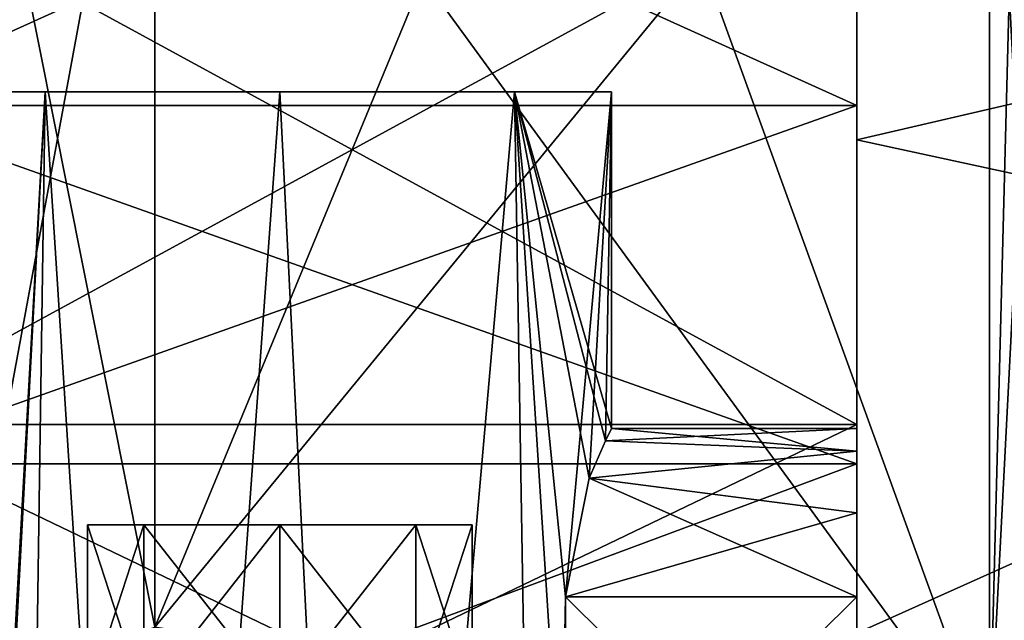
# Model space of a CAD drawing. Header units: millimetres. Extents: x -83 to 0, y -130 to 130.
# Tile 60 of 84: x -64.7 to -54.46, y 29.51 to 35.75. Entities that reach past the tile are written whole.
import ezdxf

# ---------------------------------------------------------------- set-up
doc = ezdxf.new("R2010")
doc.units = ezdxf.units.MM
doc.header["$LTSCALE"] = 65.185185
for name, color, linetype in [('159', 7, 'CONTINUOUS'), ('160', 7, 'CONTINUOUS'), ('161', 7, 'CONTINUOUS'), ('248', 7, 'CONTINUOUS'), ('250', 7, 'CONTINUOUS'), ('251', 7, 'CONTINUOUS'), ('252', 7, 'CONTINUOUS'), ('260', 7, 'CONTINUOUS'), ('261', 7, 'CONTINUOUS'), ('263', 7, 'CONTINUOUS'), ('264', 7, 'CONTINUOUS'), ('265', 7, 'CONTINUOUS'), ('266', 7, 'CONTINUOUS'), ('267', 7, 'CONTINUOUS'), ('268', 7, 'CONTINUOUS'), ('280', 7, 'CONTINUOUS'), ('286', 7, 'CONTINUOUS'), ('339', 7, 'CONTINUOUS')]:
    doc.layers.add(name, color=color, linetype=linetype)

msp = doc.modelspace()

# ---------------------------------------------------------------- linework, layer by layer
at = {"layer": '159', "linetype": 'CONTINUOUS'}
for points in [[(-63.414, 28.7, -1.414), (-64, 28.7), (-63.414, 30.5, -1.414), (-63.414, 28.7, -1.414)], [(-63.414, 30.5, -1.414), (-64, 28.7), (-64, 30.5), (-63.414, 30.5, -1.414)], [(-62, 28.7, -2), (-63.414, 28.7, -1.414), (-62, 30.5, -2), (-62, 28.7, -2)], [(-62, 30.5, -2), (-63.414, 28.7, -1.414), (-63.414, 30.5, -1.414), (-62, 30.5, -2)], [(-60.586, 28.7, -1.414), (-62, 28.7, -2), (-60.586, 30.5, -1.414), (-60.586, 28.7, -1.414)], [(-60.586, 30.5, -1.414), (-62, 28.7, -2), (-62, 30.5, -2), (-60.586, 30.5, -1.414)], [(-60, 28.7), (-60.586, 28.7, -1.414), (-60, 30.5), (-60, 28.7)], [(-60, 30.5), (-60.586, 28.7, -1.414), (-60.586, 30.5, -1.414), (-60, 30.5)]]:
    msp.add_3dface(points, dxfattribs=at)
at = {"layer": '160', "linetype": 'CONTINUOUS'}
for points in [[(-60.586, 30.5, -1.414), (-63.414, 30.5, -1.414), (-64, 30.5), (-60.586, 30.5, -1.414)], [(-60, 30.5), (-60.586, 30.5, -1.414), (-64, 30.5), (-60, 30.5)], [(-60, 30.5), (-64, 30.5), (-63.414, 30.5, 1.414), (-60, 30.5)], [(-62, 30.5, 2), (-60.586, 30.5, 1.414), (-63.414, 30.5, 1.414), (-62, 30.5, 2)], [(-60.586, 30.5, -1.414), (-62, 30.5, -2), (-63.414, 30.5, -1.414), (-60.586, 30.5, -1.414)], [(-60.586, 30.5, 1.414), (-60, 30.5), (-63.414, 30.5, 1.414), (-60.586, 30.5, 1.414)]]:
    msp.add_3dface(points, dxfattribs=at)
at = {"layer": '161', "linetype": 'CONTINUOUS'}
for points in [[(-64, 28.7), (-63.414, 28.7, 1.414), (-64, 30.5), (-64, 28.7)], [(-64, 30.5), (-63.414, 28.7, 1.414), (-63.414, 30.5, 1.414), (-64, 30.5)], [(-63.414, 28.7, 1.414), (-62, 28.7, 2), (-63.414, 30.5, 1.414), (-63.414, 28.7, 1.414)], [(-62, 28.7, 2), (-62, 30.5, 2), (-63.414, 30.5, 1.414), (-62, 28.7, 2)], [(-62, 28.7, 2), (-60.586, 28.7, 1.414), (-62, 30.5, 2), (-62, 28.7, 2)], [(-60.586, 28.7, 1.414), (-60.586, 30.5, 1.414), (-62, 30.5, 2), (-60.586, 28.7, 1.414)], [(-60.586, 28.7, 1.414), (-60, 28.7), (-60.586, 30.5, 1.414), (-60.586, 28.7, 1.414)], [(-60, 28.7), (-60, 30.5), (-60.586, 30.5, 1.414), (-60, 28.7)]]:
    msp.add_3dface(points, dxfattribs=at)
at = {"layer": '248', "linetype": 'CONTINUOUS'}
for points in [[(-66.5, 37.259, -20.82), (-66.5, 31.542, -19.222), (-56, 37.259, -20.82), (-66.5, 37.259, -20.82)], [(-56, 37.259, -20.82), (-66.5, 31.542, -19.222), (-56, 31.542, -19.222), (-56, 37.259, -20.82)], [(-66.5, 31.542, 19.222), (-66.5, 37.259, 20.82), (-56, 31.542, 19.222), (-66.5, 31.542, 19.222)], [(-56, 31.542, 19.222), (-66.5, 37.259, 20.82), (-56, 37.259, 20.82), (-56, 31.542, 19.222)], [(-66.5, 31.542, -19.222), (-66.5, 26.501, -16.087), (-56, 31.542, -19.222), (-66.5, 31.542, -19.222)], [(-56, 31.542, -19.222), (-66.5, 26.501, -16.087), (-56, 26.501, -16.087), (-56, 31.542, -19.222)], [(-66.5, 26.501, 16.087), (-66.5, 31.542, 19.222), (-56, 26.501, 16.087), (-66.5, 26.501, 16.087)], [(-56, 26.501, 16.087), (-66.5, 31.542, 19.222), (-56, 31.542, 19.222), (-56, 26.501, 16.087)]]:
    msp.add_3dface(points, dxfattribs=at)
at = {"layer": '250', "linetype": 'CONTINUOUS'}
for points in [[(-56, 34.5, 20.526), (-56, 37.259, 20.82), (-56, 40, 21.25), (-56, 34.5, 20.526)], [(-56, 40, -21.25), (-56, 37.259, -20.82), (-56, 34.5, -20.526), (-56, 40, -21.25)], [(-56, 39.601, -7.99), (-56, 37.101, -2.899), (-56, 34.858, -6.128), (-56, 39.601, -7.99)], [(-56, 34.858, 6.128), (-56, 37.101, 2.899), (-56, 39.601, 7.99), (-56, 34.858, 6.128)], [(-56, 31.542, 19.222), (-56, 37.259, 20.82), (-56, 34.5, 20.526), (-56, 31.542, 19.222)], [(-56, 37.259, -20.82), (-56, 31.542, -19.222), (-56, 34.5, -20.526), (-56, 37.259, -20.82)], [(-56, 37.101, -2.899), (-56, 35.9), (-56, 34.858, -6.128), (-56, 37.101, -2.899)], [(-56, 35.9), (-56, 37.101, 2.899), (-56, 34.858, 6.128), (-56, 35.9)], [(-56, 35.9), (-56, 34.858, 6.128), (-56, 34.858, -6.128), (-56, 35.9)], [(-56, 31.5), (-56, 31.266, -0.875), (-56, 34.858, -6.128), (-56, 31.5)], [(-56, 34.858, -6.128), (-56, 31.266, -0.875), (-56, 31.133, -4.623), (-56, 34.858, -6.128)], [(-56, 31.133, 4.623), (-56, 31.5), (-56, 34.858, -6.128), (-56, 31.133, 4.623)], [(-56, 34.858, 6.128), (-56, 31.133, 4.623), (-56, 34.858, -6.128), (-56, 34.858, 6.128)], [(-56, 29.375, 18.403), (-56, 31.542, 19.222), (-56, 34.5, 20.526), (-56, 29.375, 18.403)], [(-56, 34.5, -20.526), (-56, 31.542, -19.222), (-56, 29.375, -18.403), (-56, 34.5, -20.526)], [(-56, 26.501, 16.087), (-56, 31.542, 19.222), (-56, 29.375, 18.403), (-56, 26.501, 16.087)], [(-56, 31.542, -19.222), (-56, 26.501, -16.087), (-56, 29.375, -18.403), (-56, 31.542, -19.222)], [(-56, 31.266, 0.875), (-56, 31.5), (-56, 31.133, 4.623), (-56, 31.266, 0.875)], [(-56, 31.266, -0.875), (-56, 30.625, -1.516), (-56, 31.133, -4.623), (-56, 31.266, -0.875)], [(-56, 30.625, 1.516), (-56, 31.266, 0.875), (-56, 31.133, 4.623), (-56, 30.625, 1.516)], [(-56, 30.625, -1.516), (-56, 29.75, -1.75), (-56, 31.133, -4.623), (-56, 30.625, -1.516)], [(-56, 31.133, -4.623), (-56, 29.75, -1.75), (-56, 27.235, -5.595), (-56, 31.133, -4.623)], [(-56, 27.235, 5.595), (-56, 30.625, 1.516), (-56, 31.133, 4.623), (-56, 27.235, 5.595)], [(-56, 29.75, 1.75), (-56, 30.625, 1.516), (-56, 27.235, 5.595), (-56, 29.75, 1.75)], [(-56, 26.75, 1.75), (-56, 29.75, 1.75), (-56, 27.235, 5.595), (-56, 26.75, 1.75)], [(-56, 29.75, -1.75), (-56, 26.75, -1.75), (-56, 27.235, -5.595), (-56, 29.75, -1.75)]]:
    msp.add_3dface(points, dxfattribs=at)
at = {"layer": '251', "linetype": 'CONTINUOUS'}
for points in [[(-66.5, 34.858, -6.128), (-66.5, 39.601, -7.99), (-56, 34.858, -6.128), (-66.5, 34.858, -6.128)], [(-66.5, 39.601, -7.99), (-56, 39.601, -7.99), (-56, 34.858, -6.128), (-66.5, 39.601, -7.99)], [(-66.5, 39.601, 7.99), (-66.5, 34.858, 6.128), (-56, 39.601, 7.99), (-66.5, 39.601, 7.99)], [(-66.5, 34.858, 6.128), (-56, 34.858, 6.128), (-56, 39.601, 7.99), (-66.5, 34.858, 6.128)]]:
    msp.add_3dface(points, dxfattribs=at)
at = {"layer": '252', "linetype": 'CONTINUOUS'}
for points in [[(-54.62, 28.113, 20.589), (-54.62, 40, 23.774), (-63.3, 29.438, 20.431), (-54.62, 28.113, 20.589)], [(-63.3, 29.438, 20.431), (-54.62, 40, 23.774), (-58.93, 40, 23.054), (-63.3, 29.438, 20.431)], [(-58.93, 40, -23.054), (-54.62, 28.113, -20.589), (-63.3, 40, -23), (-58.93, 40, -23.054)], [(-63.3, 40, -23), (-54.62, 28.113, -20.589), (-63.3, 29.438, -20.431), (-63.3, 40, -23)], [(-63.3, 40, 23), (-63.3, 29.438, 20.431), (-58.93, 40, 23.054), (-63.3, 40, 23)], [(-54.62, 40, -23.774), (-54.62, 28.113, -20.589), (-58.93, 40, -23.054), (-54.62, 40, -23.774)]]:
    msp.add_3dface(points, dxfattribs=at)
at = {"layer": '260', "linetype": 'CONTINUOUS'}
for points in [[(-66.5, 34.858, 6.128), (-66.5, 31.133, 4.623), (-56, 34.858, 6.128), (-66.5, 34.858, 6.128)], [(-66.5, 31.133, 4.623), (-56, 31.133, 4.623), (-56, 34.858, 6.128), (-66.5, 31.133, 4.623)], [(-66.5, 31.133, 4.623), (-66.5, 27.235, 5.595), (-56, 31.133, 4.623), (-66.5, 31.133, 4.623)], [(-66.5, 27.235, 5.595), (-56, 27.235, 5.595), (-56, 31.133, 4.623), (-66.5, 27.235, 5.595)]]:
    msp.add_3dface(points, dxfattribs=at)
at = {"layer": '261', "linetype": 'CONTINUOUS'}
for points in [[(-66.5, 31.133, -4.623), (-66.5, 34.858, -6.128), (-56, 31.133, -4.623), (-66.5, 31.133, -4.623)], [(-66.5, 34.858, -6.128), (-56, 34.858, -6.128), (-56, 31.133, -4.623), (-66.5, 34.858, -6.128)], [(-66.5, 27.235, -5.595), (-66.5, 31.133, -4.623), (-56, 31.133, -4.623), (-66.5, 27.235, -5.595)], [(-66.5, 27.235, -5.595), (-56, 31.133, -4.623), (-56, 27.235, -5.595), (-66.5, 27.235, -5.595)]]:
    msp.add_3dface(points, dxfattribs=at)
at = {"layer": '263', "linetype": 'CONTINUOUS'}
for points in [[(-56, 26.75, -1.75), (-56, 29.75, -1.75), (-59.027, 29.75, -1.75), (-56, 26.75, -1.75)], [(-59.027, 26.75, -1.75), (-56, 26.75, -1.75), (-59.027, 29.75, -1.75), (-59.027, 26.75, -1.75)]]:
    msp.add_3dface(points, dxfattribs=at)
at = {"layer": '264', "linetype": 'CONTINUOUS'}
for points in [[(-56, 31.266, -0.875), (-56, 31.5), (-58.612, 31.374, -0.653), (-56, 31.266, -0.875)], [(-58.612, 31.374, -0.653), (-56, 31.5), (-58.55, 31.5), (-58.612, 31.374, -0.653)], [(-58.55, 31.5), (-56, 31.266, 0.875), (-58.612, 31.374, 0.653), (-58.55, 31.5)], [(-56, 31.5), (-56, 31.266, 0.875), (-58.55, 31.5), (-56, 31.5)], [(-58.781, 30.985, -1.24), (-56, 31.266, -0.875), (-58.612, 31.374, -0.653), (-58.781, 30.985, -1.24)], [(-58.612, 31.374, 0.653), (-56, 31.266, 0.875), (-58.781, 30.985, 1.24), (-58.612, 31.374, 0.653)], [(-56, 30.625, -1.516), (-56, 31.266, -0.875), (-58.781, 30.985, -1.24), (-56, 30.625, -1.516)], [(-56, 31.266, 0.875), (-56, 30.625, 1.516), (-58.781, 30.985, 1.24), (-56, 31.266, 0.875)], [(-59.027, 29.75, -1.75), (-56, 30.625, -1.516), (-58.781, 30.985, -1.24), (-59.027, 29.75, -1.75)], [(-58.781, 30.985, 1.24), (-56, 29.75, 1.75), (-59.027, 29.75, 1.75), (-58.781, 30.985, 1.24)], [(-56, 30.625, 1.516), (-56, 29.75, 1.75), (-58.781, 30.985, 1.24), (-56, 30.625, 1.516)], [(-56, 29.75, -1.75), (-56, 30.625, -1.516), (-59.027, 29.75, -1.75), (-56, 29.75, -1.75)]]:
    msp.add_3dface(points, dxfattribs=at)
at = {"layer": '265', "linetype": 'CONTINUOUS'}
for points in [[(-56, 29.75, 1.75), (-56, 26.75, 1.75), (-59.027, 26.75, 1.75), (-56, 29.75, 1.75)], [(-56, 29.75, 1.75), (-59.027, 26.75, 1.75), (-59.027, 29.75, 1.75), (-56, 29.75, 1.75)]]:
    msp.add_3dface(points, dxfattribs=at)
at = {"layer": '266', "linetype": 'CONTINUOUS'}
for points in [[(-65.45, 35), (-64.44, 35, 2.439), (-65.45, 16.861), (-65.45, 35)], [(-65.45, 16.861), (-64.44, 35, 2.439), (-65.439, 16.864, 0.277), (-65.45, 16.861)], [(-65.439, 16.864, 0.277), (-64.44, 35, 2.439), (-65.406, 16.871, 0.552), (-65.439, 16.864, 0.277)], [(-65.406, 16.871, 0.552), (-64.44, 35, 2.439), (-64.704, 17.009, 2.142), (-65.406, 16.871, 0.552)], [(-64.44, 35, 2.439), (-63.3, 17.223, 3.196), (-64.704, 17.009, 2.142), (-64.44, 35, 2.439)], [(-62, 35, 3.45), (-63.3, 17.223, 3.196), (-64.44, 35, 2.439), (-62, 35, 3.45)], [(-61.114, 17.301, 3.334), (-63.3, 17.223, 3.196), (-62, 35, 3.45), (-61.114, 17.301, 3.334)], [(-59.56, 35, 2.439), (-61.114, 17.301, 3.334), (-62, 35, 3.45), (-59.56, 35, 2.439)], [(-59.261, 17.07, 2.097), (-61.114, 17.301, 3.334), (-59.56, 35, 2.439), (-59.261, 17.07, 2.097)], [(-59.027, 29.75, 1.75), (-59.261, 17.07, 2.097), (-59.56, 35, 2.439), (-59.027, 29.75, 1.75)], [(-58.55, 35), (-59.027, 29.75, 1.75), (-59.56, 35, 2.439), (-58.55, 35)], [(-58.781, 30.985, 1.24), (-59.027, 29.75, 1.75), (-58.55, 35), (-58.781, 30.985, 1.24)], [(-58.612, 31.374, 0.653), (-58.781, 30.985, 1.24), (-58.55, 35), (-58.612, 31.374, 0.653)], [(-58.55, 31.5), (-58.612, 31.374, 0.653), (-58.55, 35), (-58.55, 31.5)], [(-59.027, 26.75, 1.75), (-59.261, 17.07, 2.097), (-59.027, 29.75, 1.75), (-59.027, 26.75, 1.75)]]:
    msp.add_3dface(points, dxfattribs=at)
at = {"layer": '267', "linetype": 'CONTINUOUS'}
for points in [[(-58.55, 35), (-59.56, 35, 2.439), (-65.45, 35), (-58.55, 35)], [(-58.55, 35), (-65.45, 35), (-64.44, 35, -2.439), (-58.55, 35)], [(-59.56, 35, 2.439), (-64.44, 35, 2.439), (-65.45, 35), (-59.56, 35, 2.439)], [(-59.56, 35, -2.439), (-58.55, 35), (-64.44, 35, -2.439), (-59.56, 35, -2.439)], [(-59.56, 35, 2.439), (-62, 35, 3.45), (-64.44, 35, 2.439), (-59.56, 35, 2.439)], [(-62, 35, -3.45), (-59.56, 35, -2.439), (-64.44, 35, -2.439), (-62, 35, -3.45)]]:
    msp.add_3dface(points, dxfattribs=at)
at = {"layer": '268', "linetype": 'CONTINUOUS'}
for points in [[(-64.44, 35, -2.439), (-65.45, 35), (-64.704, 17.009, -2.142), (-64.44, 35, -2.439)], [(-63.3, 17.223, -3.196), (-64.44, 35, -2.439), (-64.704, 17.009, -2.142), (-63.3, 17.223, -3.196)], [(-63.3, 17.223, -3.196), (-62, 35, -3.45), (-64.44, 35, -2.439), (-63.3, 17.223, -3.196)], [(-63.3, 17.223, -3.196), (-61.114, 17.301, -3.334), (-62, 35, -3.45), (-63.3, 17.223, -3.196)], [(-61.114, 17.301, -3.334), (-59.56, 35, -2.439), (-62, 35, -3.45), (-61.114, 17.301, -3.334)], [(-61.114, 17.301, -3.334), (-59.261, 17.07, -2.097), (-59.56, 35, -2.439), (-61.114, 17.301, -3.334)], [(-59.261, 17.07, -2.097), (-59.027, 26.75, -1.75), (-59.56, 35, -2.439), (-59.261, 17.07, -2.097)], [(-59.027, 26.75, -1.75), (-59.027, 29.75, -1.75), (-59.56, 35, -2.439), (-59.027, 26.75, -1.75)], [(-59.027, 29.75, -1.75), (-58.781, 30.985, -1.24), (-59.56, 35, -2.439), (-59.027, 29.75, -1.75)], [(-58.781, 30.985, -1.24), (-58.612, 31.374, -0.653), (-59.56, 35, -2.439), (-58.781, 30.985, -1.24)], [(-58.612, 31.374, -0.653), (-58.55, 31.5), (-59.56, 35, -2.439), (-58.612, 31.374, -0.653)], [(-58.55, 31.5), (-58.55, 35), (-59.56, 35, -2.439), (-58.55, 31.5)]]:
    msp.add_3dface(points, dxfattribs=at)
at = {"layer": '280', "linetype": 'CONTINUOUS'}
for points in [[(-54.62, 40, 23.774), (-54.62, 28.113, 20.589), (-54.309, 40, 23.801), (-54.62, 40, 23.774)], [(-54.62, 28.113, 20.589), (-54.005, 28.135, 20.551), (-54.005, 40, 23.731), (-54.62, 28.113, 20.589)], [(-54.62, 28.113, 20.589), (-54.005, 40, 23.731), (-54.309, 40, 23.801), (-54.62, 28.113, 20.589)], [(-54.62, 28.113, -20.589), (-54.62, 40, -23.774), (-54.005, 28.135, -20.551), (-54.62, 28.113, -20.589)], [(-54.005, 28.135, -20.551), (-54.62, 40, -23.774), (-54.309, 40, -23.801), (-54.005, 28.135, -20.551)]]:
    msp.add_3dface(points, dxfattribs=at)
at = {"layer": '286', "linetype": 'CONTINUOUS'}
for points in [[(-63.3, 40, -23), (-63.3, 29.438, -20.431), (-65.406, 40, -23.136), (-63.3, 40, -23)], [(-65.406, 40, -23.136), (-63.3, 29.438, -20.431), (-65.406, 28.592, -20.128), (-65.406, 40, -23.136)], [(-63.3, 29.438, 20.431), (-63.3, 40, 23), (-65.406, 28.592, 20.128), (-63.3, 29.438, 20.431)], [(-63.3, 40, 23), (-65.406, 40, 23.136), (-65.406, 28.592, 20.128), (-63.3, 40, 23)]]:
    msp.add_3dface(points, dxfattribs=at)
at = {"layer": '339', "linetype": 'CONTINUOUS'}
for points in [[(-56, 40, -21.25), (-56, 34.5, -20.526), (-32.3, 40, -21.25), (-56, 40, -21.25)], [(-56, 34.5, -20.526), (-56, 29.375, -18.403), (-32.3, 40, -21.25), (-56, 34.5, -20.526)], [(-32.3, 40, -21.25), (-56, 29.375, -18.403), (-32.3, 29.375, -18.403), (-32.3, 40, -21.25)], [(-56, 34.5, 20.526), (-56, 40, 21.25), (-32.3, 29.375, 18.403), (-56, 34.5, 20.526)], [(-56, 40, 21.25), (-32.3, 40, 21.25), (-32.3, 29.375, 18.403), (-56, 40, 21.25)], [(-56, 29.375, 18.403), (-56, 34.5, 20.526), (-32.3, 29.375, 18.403), (-56, 29.375, 18.403)]]:
    msp.add_3dface(points, dxfattribs=at)

doc.saveas('drawing.dxf')
